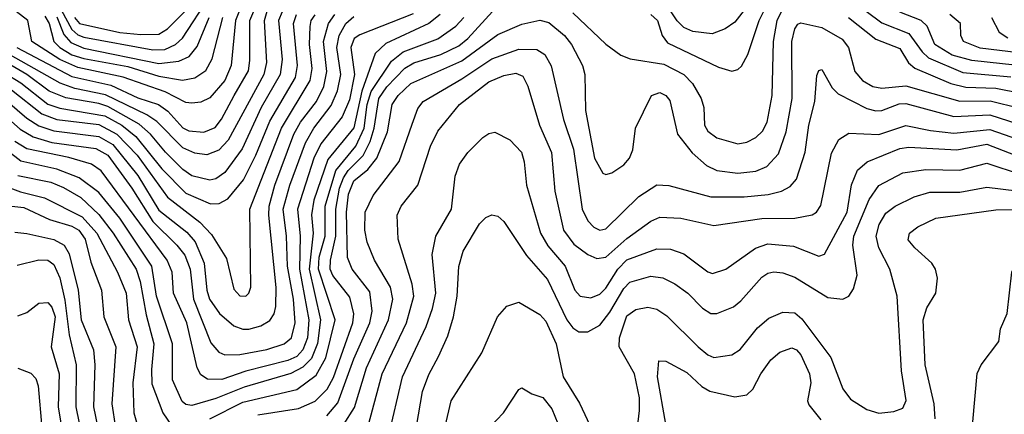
# Model space of a CAD drawing. Extents: x 997028 to 1115134, y 536408 to 618974.
# Tile 193 of 256: x 1039291 to 1042574, y 565640 to 566958. Entities that reach past the tile are written whole.
import ezdxf

# ---------------------------------------------------------------- set-up
doc = ezdxf.new("R2010")
doc.units = 0

msp = doc.modelspace()

# ---------------------------------------------------------------- linework, layer by layer
at = {"layer": '0CON10XD'}
for points in [[(1041772, 567075), (1041675, 566949.4), (1041642.9, 566927.1), (1041599.8, 566910.2), (1041535, 566917.8), (1041505, 566931.5), (1041483.4, 566953.4), (1041435, 567027.2)], [(1040038.3, 567025), (1040010.7, 566955), (1039995.8, 566805), (1039975, 566754.7), (1039925, 566697.3), (1039895, 566682.7), (1039865, 566678.9), (1039845, 566681.7), (1039776.4, 566716.4), (1039635.6, 566765.6), (1039485, 566798.1), (1039425, 566824.4), (1039331.9, 566885), (1039318.4, 566955), (1039220.5, 567030.5)], [(1039281.8, 566865), (1039465, 566768.2), (1039595, 566739.2), (1039685, 566697.1), (1039754.1, 566674.1), (1039785, 566651.9), (1039835, 566597.1), (1039855, 566586.2), (1039905, 566582.2), (1039942.1, 566597.9), (1039964.1, 566625.9), (1040006.4, 566705), (1040053.5, 566786.5), (1040058.6, 566821.4), (1040058, 566955), (1040087.1, 567022.9)], [(1039415, 567017.7), (1039464.7, 566924.7), (1039485, 566907.1), (1039505, 566899.3), (1039735, 566857.3), (1039775, 566858.2), (1039810, 566875), (1039834.2, 566895.8), (1039924.3, 567035)], [(1042065, 567022), (1042165, 566947.2), (1042255, 566912), (1042300.1, 566850.1), (1042320.9, 566830.9), (1042435, 566781.4), (1042595, 566766.9)], [(1039473.1, 566965), (1039490.5, 566945), (1039624.6, 566915.4), (1039695, 566907.9), (1039755, 566909.4), (1039783.2, 566926.8), (1039865, 567008.2)], [(1041395.6, 566975), (1041417.5, 566955), (1041432.8, 566905), (1041451, 566881), (1041621.3, 566798.7), (1041665, 566786.4), (1041685, 566791.5), (1041697.1, 566802.9), (1041718.6, 566841.4), (1041756.1, 566955), (1041776.1, 566995)], [(1039185, 566813.3), (1039295, 566746.6), (1039385, 566675.3), (1039425, 566661.8), (1039575, 566636.7), (1039631.4, 566605), (1039677.7, 566567.7), (1039765, 566460.2), (1039845, 566378.1), (1039926.6, 566343.4), (1039955.9, 566344.1), (1039985, 566359.2), (1040036.6, 566423.4), (1040078.4, 566505), (1040125, 566619.2), (1040210.3, 566765), (1040216.9, 566805), (1040203.3, 566945), (1040214, 566975)], [(1040693, 566975), (1040654.5, 566945.5), (1040512, 566878), (1040475.6, 566845), (1040431.4, 566718.6), (1040405, 566596.7), (1040318.7, 566491.3), (1040271.2, 566355), (1040263.4, 566306.6), (1040269.2, 566245), (1040256.1, 566125), (1040294.1, 565955), (1040284, 565876), (1040263.6, 565826.4), (1040235, 565797), (1040195, 565775.9), (1040039.1, 565730.9), (1039945, 565692.8), (1039865, 565669.8), (1039845, 565672.7), (1039832.9, 565682.9), (1039800.6, 565755), (1039800, 565875), (1039747.1, 566035), (1039731.8, 566135), (1039624.8, 566295), (1039555, 566380.4), (1039489.3, 566429.3), (1039415, 566459), (1039295, 566484.9), (1039195, 566562.4)], [(1039195, 566678.3), (1039292.1, 566592.1), (1039336.1, 566566.1), (1039397.9, 566547.9), (1039545, 566527.6), (1039584.9, 566504.9), (1039664.3, 566395), (1039734.3, 566284.3), (1039815.2, 566205), (1039841.2, 566171.2), (1039858.8, 566125), (1039870.9, 566025), (1039928.6, 565878.6), (1039955, 565847.1), (1039975, 565839.2), (1040025, 565840), (1040115, 565856.8), (1040172.2, 565875), (1040197.3, 565895), (1040209.7, 565945), (1040204.2, 566025), (1040184.2, 566135), (1040180.7, 566235), (1040169.9, 566325), (1040192, 566405), (1040243.8, 566546.2), (1040271.2, 566595), (1040329.3, 566670.7), (1040350.3, 566719.7), (1040361.9, 566775), (1040348.7, 566865), (1040356.1, 566905), (1040377.9, 566945), (1040405, 566968.8)], [(1040166.3, 566983.7), (1040153.9, 566955), (1040165.9, 566825), (1040159.5, 566775), (1040096, 566664), (1040033.1, 566526.9), (1039975, 566447.1), (1039945, 566426.6), (1039925, 566421.9), (1039865, 566436.8), (1039835, 566457.1), (1039777.2, 566515), (1039727.5, 566575), (1039688.8, 566608.8), (1039585, 566667.4), (1039555, 566677.9), (1039445, 566696.9), (1039389, 566719), (1039314.9, 566774.9), (1039200.9, 566840.9)], [(1039225, 566706), (1039315, 566628.4), (1039355, 566603.2), (1039405, 566586.3), (1039555, 566567.8), (1039601.5, 566541.5), (1039685, 566437.6), (1039755, 566321.8), (1039848.2, 566248.2), (1039875.9, 566215.9), (1039905.9, 566145), (1039914.6, 566055), (1039924, 566025), (1039956.9, 565976.9), (1040005, 565935.3), (1040035, 565923.8), (1040055, 565924.3), (1040095, 565935.8), (1040125, 565953.4), (1040138.9, 565975), (1040145, 566000), (1040146.1, 566063.9), (1040121.2, 566305), (1040122.7, 566335), (1040142.1, 566405), (1040204.6, 566575), (1040226.8, 566615), (1040280.9, 566685), (1040305.4, 566735), (1040314.6, 566785), (1040303.5, 566885), (1040320.1, 566945), (1040342, 566975)], [(1040115.4, 566985), (1040105.8, 566954.2), (1040113.8, 566815), (1040105.1, 566774.9), (1039986.2, 566555), (1039955, 566522.6), (1039915, 566506.8), (1039875, 566511.9), (1039835, 566530), (1039748, 566618), (1039715, 566639.8), (1039577.1, 566707.1), (1039475, 566727.5), (1039425.4, 566745.4), (1039235, 566854.1)], [(1039263.7, 566723.7), (1039365, 566642.9), (1039415, 566624.3), (1039555, 566607.5), (1039615.1, 566575), (1039682.4, 566505), (1039783.3, 566365), (1039891.7, 566281.7), (1039930.9, 566240.9), (1039980.4, 566160.4), (1040005, 566057.5), (1040025, 566035.5), (1040045, 566034.6), (1040055.4, 566045), (1040061.3, 566065), (1040058.4, 566325), (1040163.6, 566595), (1040259.2, 566755), (1040266.5, 566795), (1040256.9, 566875), (1040259, 566935), (1040263, 566955), (1040276.1, 566973.9)], [(1040603, 566977), (1040425, 566907.7), (1040405.6, 566894.4), (1040395.2, 566865), (1040407.3, 566775), (1040390, 566690), (1040366.6, 566633.4), (1040295, 566543.1), (1040271.3, 566495), (1040217, 566325), (1040225.8, 566235), (1040224.2, 566125), (1040255.5, 565955), (1040250.3, 565895), (1040235.2, 565854.8), (1040215, 565833.6), (1040185, 565819.9), (1040045, 565784.3), (1039965, 565756.8), (1039917.3, 565757.3), (1039895, 565771.8), (1039882.5, 565795), (1039848.6, 565945), (1039804.2, 566045), (1039798.8, 566115), (1039783.1, 566155), (1039562.7, 566452.7), (1039530.4, 566475), (1039455, 566497.3), (1039315, 566526.1), (1039275, 566551.2)], [(1039375, 566969.7), (1039389.7, 566945), (1039404.3, 566885), (1039424.2, 566865), (1039465, 566840.7), (1039505, 566828.1), (1039651.2, 566801.2), (1039755, 566768.8), (1039833.7, 566756.3), (1039875, 566764), (1039911.5, 566788.5), (1039932.9, 566827.1), (1039968.2, 566965)], [(1039415, 566967.8), (1039438.4, 566908.4), (1039461.2, 566881.2), (1039505, 566862.5), (1039755, 566811.7), (1039821, 566819), (1039855.7, 566835), (1039882.2, 566867.8), (1039922.3, 566965)], [(1039925.1, 565624.9), (1040035, 565680.7), (1040215, 565723.4), (1040279.7, 565770.3), (1040311.5, 565828.5), (1040343, 565955), (1040287.1, 566125), (1040289.7, 566165), (1040309.1, 566235), (1040309.1, 566335), (1040345.3, 566454.7), (1040412, 566535), (1040439, 566595), (1040449.9, 566675), (1040462.6, 566717.4), (1040530.8, 566819.2), (1040569.5, 566850.5), (1040685, 566893.9), (1040745, 566936.5), (1040772.1, 566965)], [(1040085, 565638.8), (1040220.3, 565659.7), (1040276, 565684), (1040316.3, 565723.7), (1040336.8, 565763.2), (1040401.4, 565945), (1040404.8, 565975), (1040391.2, 566031.2), (1040335, 566103.8), (1040326.6, 566125), (1040326.9, 566155), (1040345.4, 566235), (1040345.1, 566325.1), (1040356.9, 566395), (1040370, 566430), (1040385.9, 566454.1), (1040435.8, 566504.2), (1040459.5, 566550.5), (1040472.8, 566595), (1040487.8, 566695), (1040515, 566733.3), (1040575, 566795.5), (1040605, 566813.4), (1040695, 566841.1), (1040755, 566870.3), (1040785, 566894.8), (1040867.5, 566985)], [(1040315.1, 565634.9), (1040351.8, 565678.2), (1040405.1, 565825), (1040458.2, 565945), (1040466.1, 565985), (1040458.8, 566048.8), (1040399.4, 566125), (1040383.9, 566163.9), (1040380.8, 566315), (1040386.9, 566375), (1040405, 566420), (1040452.2, 566457.8), (1040481.8, 566495), (1040516.8, 566583.2), (1040532.3, 566675), (1040553.3, 566705), (1040595, 566744.8), (1040765, 566820), (1040885, 566908.8), (1040965, 566942.6), (1041025, 566956.1), (1041055, 566948.9), (1041107.4, 566905), (1041131.2, 566875), (1041167.5, 566805), (1041175.3, 566775), (1041177.3, 566655), (1041207.7, 566495), (1041235, 566445.5), (1041245, 566440.9), (1041265, 566446.4), (1041305, 566472.7), (1041324.6, 566495), (1041335, 566523.3), (1041344.1, 566595), (1041397.7, 566705), (1041425, 566714.7), (1041445, 566704.6), (1041458.1, 566688.1), (1041483.6, 566575), (1041532.7, 566512.7), (1041580.6, 566470.6), (1041615, 566454.7), (1041685, 566445.2), (1041745, 566451.7), (1041782.2, 566467.8), (1041820.4, 566509.6), (1041846.2, 566583.8), (1041866.6, 566695), (1041865.2, 566885), (1041875, 566927.1), (1041885, 566943.3), (1041895, 566947.5), (1041965, 566931.6), (1042032.9, 566892.9), (1042054.7, 566865), (1042075, 566784.6), (1042100.6, 566755), (1042134.9, 566734.9), (1042165, 566729.2), (1042245, 566736.8), (1042425, 566685.6), (1042526.7, 566686.7), (1042725, 566638.1)], [(1041135, 566980.9), (1041245, 566876), (1041295, 566839.6), (1041326.7, 566826.7), (1041438.7, 566808.7), (1041505.3, 566775), (1041533.7, 566745), (1041563.2, 566695), (1041571.4, 566665), (1041574.2, 566605), (1041585.2, 566585.2), (1041615, 566562.8), (1041685, 566542.7), (1041715, 566548.6), (1041745.5, 566564.5), (1041767.6, 566585), (1041782.7, 566615), (1041799.8, 566705), (1041803.9, 566885), (1041816.5, 566955), (1041830.6, 566985)], [(1042054.7, 566965), (1042145, 566893.1), (1042225, 566861.2), (1042253.8, 566813.8), (1042275.4, 566795.4), (1042395, 566745.1), (1042445, 566732.6), (1042545, 566729.1), (1042715, 566696.2)], [(1042660.4, 566800.4), (1042465, 566821), (1042399.8, 566839.8), (1042341.7, 566875), (1042316.2, 566936.2), (1042296.2, 566955), (1042225, 566982.8)], [(1042715, 566836.4), (1042493, 566863), (1042437.7, 566885), (1042429.3, 566905), (1042427.3, 566945), (1042392.5, 566975)], [(1042531, 566965), (1042556.2, 566916.2), (1042585, 566896.8)], [(1040599.2, 566609.2), (1040618.3, 566661.7), (1040636.7, 566685), (1040765, 566759.7), (1040865, 566827.1), (1040955, 566859.3), (1041015, 566857.8), (1041041.8, 566841.8), (1041063.2, 566803.2), (1041104, 566625), (1041137.8, 566525), (1041166.1, 566325), (1041185, 566286.4), (1041205, 566264.6), (1041225, 566254.7), (1041245, 566259.1), (1041355, 566367.6), (1041415, 566406.1), (1041455, 566404.1), (1041595, 566366.4), (1041706, 566366), (1041786.1, 566373.9), (1041831.4, 566385), (1041859.8, 566400.2), (1041880.9, 566425), (1041910.2, 566515), (1041921.7, 566605), (1041941.6, 566685), (1041948.7, 566771.3), (1041955, 566788.6), (1041965, 566791.4), (1042000, 566730), (1042019.7, 566709.7), (1042115, 566661.1), (1042145, 566653), (1042165, 566654), (1042223.6, 566676.4), (1042245, 566678.4), (1042405, 566634.6), (1042525, 566639.6), (1042685, 566588.9)], [(1040455, 565609.5), (1040499.8, 565775), (1040581, 565945), (1040604.5, 566035), (1040600, 566075), (1040553.1, 566225), (1040549.7, 566305), (1040563.3, 566335), (1040618.8, 566405), (1040660.2, 566535), (1040685, 566585.5), (1040757.8, 566675), (1040855, 566750.2), (1040905, 566771.6), (1040945, 566779.5), (1040968.6, 566768.6), (1040985, 566735.7), (1041023.8, 566605), (1041064.5, 566514.5), (1041075.6, 566385), (1041104, 566255), (1041138.7, 566208.7), (1041185, 566173.9), (1041215, 566160), (1041245, 566165.2), (1041315, 566227.6), (1041395, 566285.3), (1041425, 566298.2), (1041495, 566295.3), (1041605, 566270.8), (1041765, 566293.5), (1041875.2, 566294.8), (1041933.6, 566306.4), (1041947.5, 566315), (1041962.2, 566337.8), (1041997.9, 566512.1), (1042021.8, 566558.2), (1042055, 566578.9), (1042155, 566574.5), (1042245, 566604.4), (1042327.3, 566587.3), (1042405, 566578.9), (1042525, 566591.1), (1042695, 566532.2)], [(1040371, 565605), (1040407.3, 565662.7), (1040447.1, 565795), (1040520.2, 565955), (1040534.5, 566025), (1040527.1, 566065), (1040473.8, 566155), (1040449.8, 566215), (1040441.7, 566255), (1040442.7, 566315), (1040469.4, 566370.6), (1040556.1, 566483.9), (1040599.2, 566609.2)], [(1040519.3, 565560.7), (1040567.4, 565765), (1040646.7, 565933.3), (1040667.1, 565992.9), (1040678, 566045), (1040666.2, 566173.8), (1040678.2, 566235), (1040730.6, 566325), (1040742.4, 566435), (1040757.5, 566475), (1040785, 566514.4), (1040835.4, 566564.6), (1040855, 566578.1), (1040875, 566581.9), (1040925, 566556.7), (1040963.8, 566515), (1040973.1, 566483.1), (1040980.2, 566405), (1041027.6, 566245), (1041052.3, 566202.3), (1041110, 566135), (1041141.8, 566055), (1041160, 566035), (1041195, 566029.5), (1041225, 566040.8), (1041245, 566061.2), (1041284.9, 566125.1), (1041315, 566155.9), (1041415, 566193), (1041461, 566191), (1041505, 566176.1), (1041585, 566116.1), (1041600.5, 566110.5), (1041645.7, 566125), (1041743.8, 566195), (1041785, 566209.4), (1041871.4, 566201.4), (1041955, 566167.6), (1041974.5, 566175), (1042049.7, 566315), (1042064.1, 566405.9), (1042084.4, 566455.6), (1042116.6, 566483.4), (1042225, 566528.1), (1042255, 566532.3), (1042415, 566523.3), (1042515, 566541.8), (1042645, 566491.9)], [(1040601.4, 565528.6), (1040634.2, 565715.8), (1040655, 565773.5), (1040686.9, 565833.1), (1040718.3, 565901.7), (1040736.9, 565965), (1040749.8, 566035), (1040755, 566133.3), (1040770, 566185), (1040824.4, 566275.6), (1040845, 566296.7), (1040865, 566305.7), (1040885, 566301.5), (1040905, 566284.4), (1040980.8, 566170.8), (1041050.5, 566090.5), (1041115, 565955.4), (1041135, 565929.2), (1041155, 565915.4), (1041185, 565916), (1041225, 565938), (1041258.9, 565981.1), (1041305, 566060.2), (1041325, 566081.6), (1041395, 566101.7), (1041435, 566095.8), (1041475, 566075.8), (1041518.8, 566045), (1041567.3, 565995), (1041595, 565976.2), (1041615, 565976.9), (1041670.7, 565999.3), (1041695, 566018.5), (1041765, 566097.7), (1041785, 566111.3), (1041805, 566115.9), (1041835, 566112.4), (1041875, 566097.6), (1041985, 566030), (1042035, 566024.2), (1042055, 566034), (1042071.1, 566058.9), (1042082.7, 566105), (1042069, 566205), (1042071.7, 566235), (1042123, 566357), (1042155, 566403.7), (1042235, 566446.7), (1042312.1, 566457.9), (1042425, 566454.8), (1042515, 566478.9), (1042630.4, 566440.4)], [(1039145, 566438.7), (1039293.3, 566383.3)], [(1039285, 566437), (1039394.9, 566414.9), (1039437.3, 566397.3), (1039495, 566363.9), (1039555, 566307.7), (1039602.6, 566245), (1039678.8, 566125), (1039693, 566083), (1039712.2, 565972.2), (1039737.9, 565875), (1039730.6, 565789.4), (1039731.5, 565741.5), (1039768.1, 565645), (1039799.8, 565599.8)], [(1041336.1, 565473.9), (1041357.3, 565652.7), (1041357.2, 565695), (1041340.5, 565775), (1041289.5, 565865), (1041291.3, 565895), (1041315, 565969.3), (1041345, 565990.5), (1041385, 565997.5), (1041415, 565991.2), (1041448.4, 565968.4), (1041552.7, 565865), (1041585, 565838.1), (1041605, 565829.7), (1041665, 565838.9), (1041693.2, 565856.8), (1041750.9, 565929.1), (1041789, 565961), (1041835, 565980.9), (1041875, 565979.4), (1041898.9, 565958.9), (1041995, 565829.5), (1042035.2, 565725.2), (1042060.9, 565690.9), (1042115, 565656.1), (1042155, 565643.9), (1042205, 565649.2), (1042235, 565660.9), (1042246.2, 565686.2), (1042230.9, 565785), (1042216.5, 566035), (1042192.6, 566125), (1042155, 566195.6), (1042146.5, 566235), (1042156.7, 566273.3), (1042178.5, 566311.5), (1042210, 566335), (1042273.5, 566366.5), (1042325, 566381.5), (1042425, 566382.2), (1042515, 566398.8), (1042669.9, 566379.9)], [(1039293.3, 566383.3), (1039373.1, 566363.1), (1039499.7, 566299.7), (1039548.6, 566245), (1039616.6, 566115), (1039645.8, 566045), (1039653.7, 565955), (1039683, 565865), (1039667.7, 565745), (1039671.9, 565645), (1039702.6, 565535)], [(1039205, 566342.2), (1039305, 566330.3), (1039390.5, 566290.5), (1039465, 566267.9), (1039488.1, 566255), (1039509, 566225), (1039528, 566148), (1039564, 566055), (1039570.9, 565965), (1039611.9, 565865), (1039598.5, 565675), (1039610.6, 565595), (1039636.2, 565495), (1039663.5, 565445), (1039695, 565412.3), (1039755, 565380), (1039795, 565372.3)], [(1042342.8, 565625), (1042339.5, 565675), (1042309.6, 565805), (1042302.9, 565955), (1042315, 565995.6), (1042345.6, 566045), (1042350.6, 566095), (1042344.6, 566124.6), (1042332.2, 566145), (1042275.8, 566195.8), (1042252.9, 566222.9), (1042257.3, 566245), (1042285, 566265.9), (1042345, 566295.3), (1042545, 566323.2), (1042724.8, 566324.8)], [(1039275, 566248.3), (1039315, 566244.3), (1039405, 566223.8), (1039438.8, 566205), (1039456.3, 566176.3), (1039485.5, 566055), (1039495.5, 565955), (1039536.9, 565855), (1039541.4, 565805), (1039537.3, 565665), (1039565.5, 565525)], [(1042469.3, 565615), (1042483.8, 565776.2), (1042497.1, 565805), (1042555, 565883.3), (1042561.4, 565925), (1042583, 565977), (1042598.5, 566115), (1042620.6, 566165), (1042652.3, 566187.7), (1042754.4, 566235.6), (1042805, 566246.9), (1042875, 566233.3), (1042999.2, 566189.2), (1043041.9, 566165), (1043062.2, 566135), (1043085, 566042.7), (1043244.5, 565885), (1043375, 565792.5), (1043435, 565763.3), (1043485, 565754.2), (1043525, 565738), (1043566, 565705), (1043579.2, 565645), (1043578, 565615)], [(1039282.1, 566137.9), (1039355, 566156.1), (1039385, 566154.3), (1039405, 566140.3), (1039424.4, 566095.6)], [(1039424.4, 566095.6), (1039441.1, 566021.1), (1039455.9, 565905.9), (1039479.1, 565805), (1039477.8, 565665), (1039528.9, 565415)], [(1039285, 565968.8), (1039315, 565980.4), (1039355, 566011.3), (1039385, 566013.3), (1039397.9, 565997.9), (1039408.7, 565965), (1039396.2, 565865), (1039423, 565775), (1039419.6, 565665), (1039463.8, 565395)], [(1040662.2, 565395), (1040730, 565685), (1040831.5, 565845), (1040884.3, 565965), (1040915, 566001.2), (1040955, 566014), (1041025, 565973.5), (1041045, 565951.2), (1041079.3, 565875), (1041103.2, 565765), (1041157, 565677), (1041200.3, 565585)], [(1041445, 565607.5), (1041417.1, 565765), (1041421.7, 565818.3), (1041445, 565817.1), (1041515, 565779.6), (1041565, 565733.1), (1041592.2, 565717.8), (1041675, 565697.9), (1041715, 565705.6), (1041735, 565724), (1041761.5, 565775), (1041795, 565821.8), (1041825, 565847.1), (1041865, 565861.8), (1041880.9, 565855), (1041895, 565838.5), (1041924.3, 565775), (1041928.4, 565745), (1041917.7, 565685), (1041921.7, 565671.7), (1041962.1, 565622.1)], [(1039285, 565794.4), (1039327.9, 565777.9), (1039345, 565759.1), (1039353, 565735), (1039364.8, 565595)], [(1040786.9, 565523.1), (1040903.5, 565645), (1040955, 565723.3), (1040965, 565728.8), (1040998.3, 565708.3), (1041035, 565696.2), (1041065, 565657.8), (1041105, 565560)]]:
    msp.add_lwpolyline(points, dxfattribs=at)

doc.saveas('drawing.dxf')
